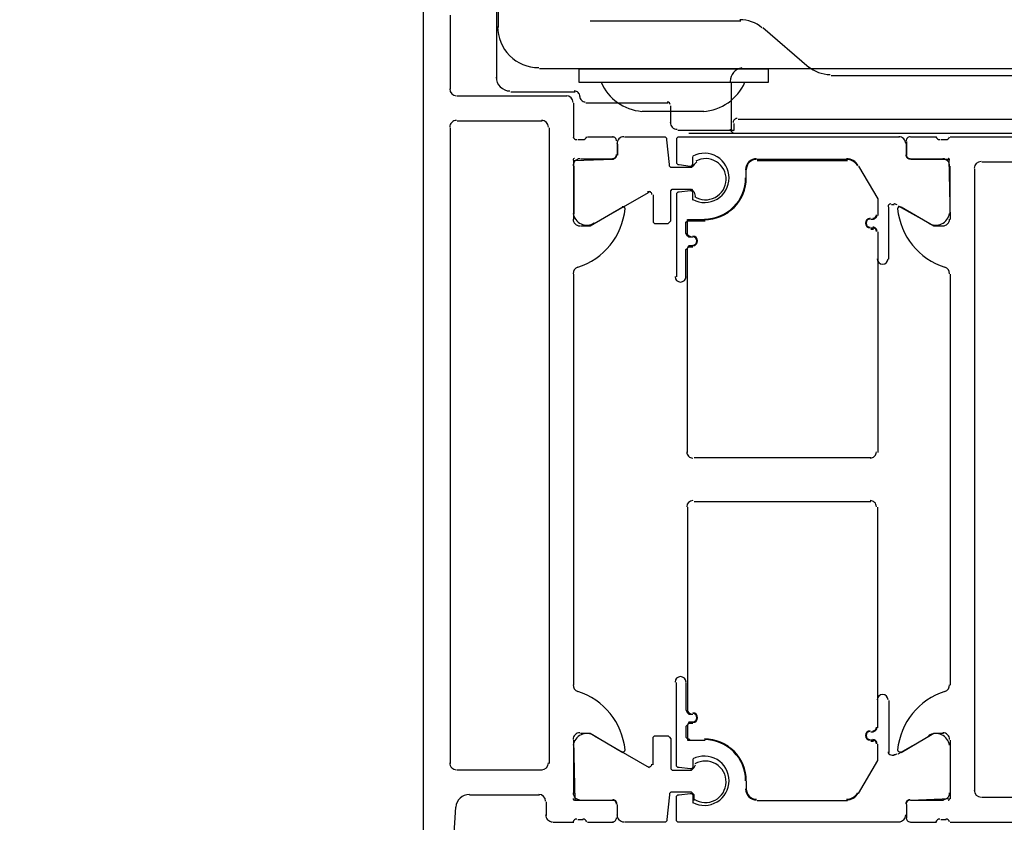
# Model space of a CAD drawing. Extents: x 2 to 87, y -108 to 11.
# Tile 90 of 256: x 13.1482 to 13.22, y -43.0271 to -42.9685. Entities that reach past the tile are written whole.
import ezdxf

# ---------------------------------------------------------------- set-up
doc = ezdxf.new("R2010")
doc.units = 0
doc.header["$MEASUREMENT"] = 0
doc.linetypes.add('$BER_SCHNITTEBENE_1_2_', pattern=[1.001, 0.001, -1])
for name, color, linetype in [('23', 7, 'CONTINUOUS'), ('32', 7, 'CONTINUOUS'), ('8', 7, 'CONTINUOUS')]:
    doc.layers.add(name, color=color, linetype=linetype)

msp = doc.modelspace()

# ---------------------------------------------------------------- linework, layer by layer
at = {"layer": '23', "color": 62, "linetype": 'Continuous'}
msp.add_arc((13.17755182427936, -42.95706990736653), 1.089996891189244, 179.9999416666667, 270, dxfattribs=at)
at = {"layer": '32', "color": 62, "linetype": 'Continuous'}
for p, q in [((13.18299999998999, -42.97280000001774), (13.18299999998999, -42.95920000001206)), ((13.18309999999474, -42.96910000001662), (13.18309999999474, -42.95920000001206)), ((13.17759999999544, -42.95960000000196), (13.17759999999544, -43.0566000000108)), ((13.17959999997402, -42.97359999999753), (13.17959999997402, -42.96820000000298)), ((13.18979999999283, -42.96860000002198), (13.20079999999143, -42.96860000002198)), ((13.20239999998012, -42.96910000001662), (13.20579999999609, -42.97200000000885)), ((13.22869999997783, -42.9721000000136), (13.18609999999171, -42.9721000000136)), ((13.20009999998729, -42.97310000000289), (13.20009999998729, -42.97659999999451)), ((13.20739999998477, -42.97260000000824), (13.24020000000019, -42.97260000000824)), ((13.18869999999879, -42.97380000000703), (13.18399999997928, -42.97380000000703)), ((13.18809999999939, -42.97410000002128), (13.18009999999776, -42.97410000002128)), ((13.18859999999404, -42.97710000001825), (13.18859999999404, -42.97460000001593)), ((13.19549999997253, -42.97460000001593), (13.18949999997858, -42.97460000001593)), ((13.1935999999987, -42.97520000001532), (13.1980999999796, -42.97520000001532)), ((13.19569999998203, -42.97609999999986), (13.19569999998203, -42.97479999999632)), ((13.18009999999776, -42.97590000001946), (13.18629999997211, -42.97590000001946)), ((13.23299999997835, -42.97580000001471), (13.20059999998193, -42.97580000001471)), ((13.17959999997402, -43.0228000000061), (13.17959999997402, -42.97640000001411)), ((13.18679999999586, -42.97640000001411), (13.18679999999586, -43.0228000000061)), ((13.19699999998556, -42.976800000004), (13.24249999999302, -42.976800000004)), ((13.18929999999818, -42.97729999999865), (13.18889999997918, -42.97729999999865)), ((13.19149999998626, -42.97710000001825), (13.18959999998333, -42.97710000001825)), ((13.19180000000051, -42.97840000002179), (13.19180000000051, -42.9774000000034)), ((13.21289999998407, -42.9774000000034), (13.21289999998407, -42.97840000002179)), ((13.21509999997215, -42.97710000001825), (13.21319999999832, -42.97710000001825)), ((13.2157999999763, -42.97729999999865), (13.2153999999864, -42.97729999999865)), ((13.22959999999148, -42.97710000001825), (13.21609999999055, -42.97710000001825)), ((13.19180000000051, -42.9776000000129), (13.19180000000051, -42.97840000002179)), ((13.21289999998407, -42.97840000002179), (13.21289999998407, -42.9776000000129)), ((13.19149999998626, -42.97870000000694), (13.18909999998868, -42.97870000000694)), ((13.20199999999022, -42.97870000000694), (13.20859999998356, -42.97870000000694)), ((13.20199999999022, -42.97880000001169), (13.20859999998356, -42.97880000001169)), ((13.2155999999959, -42.97870000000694), (13.21319999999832, -42.97870000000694)), ((13.18859999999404, -42.97920000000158), (13.18859999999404, -42.9826999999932)), ((13.20119999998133, -42.98010000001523), (13.20119999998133, -42.97950000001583)), ((13.20119999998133, -42.98010000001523), (13.20119999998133, -42.97950000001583)), ((13.21609999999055, -42.9826999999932), (13.21609999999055, -42.97920000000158)), ((13.21789999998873, -43.02480000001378), (13.21789999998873, -42.97940000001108)), ((13.19009999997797, -42.98339999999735), (13.19409999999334, -42.98110000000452)), ((13.21159999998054, -42.98600000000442), (13.21159999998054, -42.98219999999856)), ((13.21179999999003, -42.98200000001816), (13.21199999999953, -42.98200000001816)), ((13.21229999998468, -42.98209999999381), (13.21459999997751, -42.98339999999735)), ((13.2104999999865, -42.9831000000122), (13.210299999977, -42.9831000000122)), ((13.2104999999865, -42.9831000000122), (13.210299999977, -42.9831000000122)), ((13.210299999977, -42.98370000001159), (13.2104999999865, -42.98370000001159)), ((13.210299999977, -42.98380000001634), (13.2104999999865, -42.98380000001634)), ((13.21080000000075, -42.98399999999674), (13.21080000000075, -43.00010000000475)), ((13.21080000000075, -42.98399999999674), (13.21080000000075, -42.98600000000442)), ((13.18859999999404, -43.0170999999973), (13.18859999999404, -42.98709999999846)), ((13.21609999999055, -42.98709999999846), (13.21609999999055, -43.0170999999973)), ((13.210299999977, -43.00049999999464), (13.19739999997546, -43.00049999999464)), ((13.210299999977, -43.00370000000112), (13.19739999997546, -43.00370000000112)), ((13.21080000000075, -43.02019999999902), (13.21080000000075, -43.00410000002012)), ((13.21080000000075, -43.02019999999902), (13.21080000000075, -43.01820000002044)), ((13.21159999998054, -43.01820000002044), (13.21159999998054, -43.02199999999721)), ((13.210299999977, -43.02050000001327), (13.2104999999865, -43.02050000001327)), ((13.210299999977, -43.02050000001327), (13.2104999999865, -43.02050000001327)), ((13.19009999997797, -43.02079999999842), (13.19409999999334, -43.02310000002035)), ((13.2104999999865, -43.02110000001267), (13.210299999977, -43.02110000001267)), ((13.2104999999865, -43.02120000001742), (13.210299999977, -43.02120000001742)), ((13.21229999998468, -43.02210000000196), (13.21459999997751, -43.02079999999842)), ((13.18859999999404, -43.02499999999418), (13.18859999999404, -43.02150000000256)), ((13.21609999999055, -43.02150000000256), (13.21609999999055, -43.02499999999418)), ((13.21179999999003, -43.02220000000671), (13.21199999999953, -43.02220000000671)), ((13.18629999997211, -43.02330000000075), (13.18009999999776, -43.02330000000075)), ((13.20119999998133, -43.02410000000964), (13.20119999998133, -43.02470000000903)), ((13.20119999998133, -43.02410000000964), (13.20119999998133, -43.02470000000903)), ((13.1809999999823, -43.02509999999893), (13.18609999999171, -43.02509999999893)), ((13.18659999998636, -43.02559999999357), (13.18659999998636, -43.02660000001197)), ((13.19149999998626, -43.02550000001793), (13.18909999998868, -43.02550000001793)), ((13.20199999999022, -43.02550000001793), (13.20859999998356, -43.02550000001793)), ((13.20199999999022, -43.02550000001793), (13.20859999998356, -43.02550000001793)), ((13.2155999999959, -43.02550000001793), (13.21319999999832, -43.02550000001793)), ((13.24989999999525, -43.02530000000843), (13.21839999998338, -43.02530000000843)), ((13.19180000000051, -43.02680000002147), (13.19180000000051, -43.02580000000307)), ((13.19180000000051, -43.02660000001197), (13.19180000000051, -43.02580000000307)), ((13.21289999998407, -43.02580000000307), (13.21289999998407, -43.02680000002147)), ((13.21289999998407, -43.02580000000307), (13.21289999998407, -43.02660000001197)), ((13.187099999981, -43.02710000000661), (13.18859999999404, -43.02710000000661)), ((13.18889999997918, -43.02689999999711), (13.18929999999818, -43.02689999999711)), ((13.18959999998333, -43.02710000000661), (13.19149999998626, -43.02710000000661)), ((13.21319999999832, -43.02710000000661), (13.21509999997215, -43.02710000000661)), ((13.2153999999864, -43.02689999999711), (13.2157999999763, -43.02689999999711)), ((13.21609999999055, -43.02710000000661), (13.23239999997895, -43.02710000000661))]:
    msp.add_line(p, q, dxfattribs=at)
msp.add_lwpolyline([(13.20279999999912, -42.9721000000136), (13.20279999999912, -42.97310000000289), (13.18899999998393, -42.97310000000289), (13.18899999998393, -42.9721000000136)], close=True, dxfattribs=at)
for points in [[(13.21309999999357, -42.9721000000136), (13.20109999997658, -42.9721000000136), (13.20089999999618, -42.9721000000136)], [(13.20029999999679, -42.97609999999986), (13.20029999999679, -42.97659999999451), (13.19619999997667, -42.97659999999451)], [(13.19759999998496, -42.97890000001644), (13.19739999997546, -42.97909999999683), (13.19729999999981, -42.97920000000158), (13.19719999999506, -42.97930000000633), (13.19719999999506, -42.97930000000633), (13.19579999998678, -42.97930000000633), (13.19569999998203, -42.97930000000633), (13.19559999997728, -42.97920000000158), (13.19559999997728, -42.97909999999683), (13.19539999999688, -42.97729999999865), (13.19539999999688, -42.9771999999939), (13.19529999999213, -42.97710000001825), (13.19519999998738, -42.97710000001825), (13.19229999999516, -42.97710000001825)], [(13.21239999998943, -42.97710000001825), (13.19629999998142, -42.97710000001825), (13.19619999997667, -42.97710000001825), (13.19609999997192, -42.9771999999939), (13.19609999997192, -42.97729999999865), (13.19609999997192, -42.97890000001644), (13.19609999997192, -42.97900000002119), (13.19619999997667, -42.97909999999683), (13.19629999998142, -42.97909999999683), (13.19709999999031, -42.97920000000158), (13.19719999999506, -42.97920000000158), (13.19729999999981, -42.97909999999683), (13.19729999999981, -42.97890000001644), (13.19729999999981, -42.97849999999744)], [(13.18859999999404, -42.9831000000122), (13.18859999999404, -42.97880000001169), (13.19149999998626, -42.97870000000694)], [(13.21319999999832, -42.97870000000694), (13.2159999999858, -42.97870000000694), (13.21609999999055, -42.9831000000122)], [(13.21839999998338, -42.97890000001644), (13.22639999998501, -42.97890000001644), (13.22709999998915, -42.97960000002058), (13.2385999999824, -42.97960000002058), (13.23929999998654, -42.97890000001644), (13.24179999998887, -42.97890000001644)], [(13.20939999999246, -42.97920000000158), (13.21080000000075, -42.98159999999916), (13.21080000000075, -42.98279999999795)], [(13.20939999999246, -42.97920000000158), (13.21080000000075, -42.98159999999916), (13.21080000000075, -42.98279999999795)], [(13.19439999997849, -42.98130000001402), (13.19439999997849, -42.98320000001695), (13.19439999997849, -42.9833000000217), (13.19449999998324, -42.98339999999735), (13.19459999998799, -42.98339999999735), (13.19549999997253, -42.98339999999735), (13.19549999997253, -42.98339999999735), (13.19559999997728, -42.9833000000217), (13.19569999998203, -42.98320000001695), (13.19569999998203, -42.98110000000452), (13.19569999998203, -42.98099999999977), (13.19579999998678, -42.98089999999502), (13.19589999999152, -42.98089999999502), (13.19719999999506, -42.98089999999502), (13.19719999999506, -42.98089999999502), (13.19729999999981, -42.98099999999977), (13.19739999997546, -42.98110000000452), (13.19749999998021, -42.98149999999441)], [(13.19729999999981, -42.98170000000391), (13.19729999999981, -42.98130000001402), (13.19729999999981, -42.98110000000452), (13.19719999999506, -42.98099999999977), (13.19709999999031, -42.98099999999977), (13.19629999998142, -42.98110000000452), (13.19619999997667, -42.98110000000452), (13.19609999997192, -42.98120000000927), (13.19609999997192, -42.98130000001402), (13.19609999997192, -42.98730000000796)], [(13.19219999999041, -42.98219999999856), (13.18979999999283, -42.98360000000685), (13.18909999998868, -42.98360000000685)], [(13.2155999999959, -42.98360000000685), (13.21489999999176, -42.98360000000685), (13.21249999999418, -42.98219999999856)], [(13.19729999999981, -42.98440000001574), (13.19709999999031, -42.98440000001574), (13.19699999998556, -42.98440000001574), (13.19689999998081, -42.98430000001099), (13.19679999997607, -42.98410000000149), (13.19679999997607, -42.9833000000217), (13.19689999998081, -42.98320000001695), (13.19689999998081, -42.9831000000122), (13.19709999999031, -42.9831000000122), (13.19819999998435, -42.9831000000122)], [(13.19729999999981, -42.98440000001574), (13.19719999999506, -42.98440000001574), (13.19699999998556, -42.98430000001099), (13.19689999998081, -42.98420000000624), (13.19689999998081, -42.98410000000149), (13.19689999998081, -42.9833000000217), (13.19689999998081, -42.98320000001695), (13.19699999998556, -42.98320000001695), (13.19709999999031, -42.98320000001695), (13.19819999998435, -42.98320000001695)], [(13.19679999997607, -42.98730000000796), (13.19679999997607, -42.98530000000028), (13.19689999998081, -42.98519999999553), (13.19699999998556, -42.98500000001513), (13.19709999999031, -42.98500000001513), (13.19729999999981, -42.98500000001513)], [(13.19689999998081, -43.00010000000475), (13.19689999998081, -42.98530000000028), (13.19689999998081, -42.98519999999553), (13.19699999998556, -42.98510000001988), (13.19719999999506, -42.98510000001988), (13.19729999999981, -42.98510000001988)], [(13.19689999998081, -43.00410000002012), (13.19689999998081, -43.01889999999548), (13.19689999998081, -43.01900000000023), (13.19699999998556, -43.01910000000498), (13.19719999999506, -43.01920000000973), (13.19729999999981, -43.01920000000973)], [(13.19729999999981, -43.02250000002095), (13.19729999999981, -43.02290000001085), (13.19729999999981, -43.02310000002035), (13.19719999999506, -43.023199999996), (13.19709999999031, -43.023199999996), (13.19629999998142, -43.02310000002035), (13.19619999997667, -43.02310000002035), (13.19609999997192, -43.0230000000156), (13.19609999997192, -43.02290000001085), (13.19609999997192, -43.0169000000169)], [(13.19679999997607, -43.0169000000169), (13.19679999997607, -43.01889999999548), (13.19689999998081, -43.01910000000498), (13.19699999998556, -43.01920000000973), (13.19709999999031, -43.01920000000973), (13.19729999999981, -43.01920000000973)], [(13.19729999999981, -43.01980000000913), (13.19709999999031, -43.01980000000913), (13.19699999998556, -43.01980000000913), (13.19689999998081, -43.02000000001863), (13.19679999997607, -43.02009999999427), (13.19679999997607, -43.02090000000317), (13.19689999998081, -43.02100000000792), (13.19689999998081, -43.02110000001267), (13.19709999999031, -43.02110000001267), (13.19819999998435, -43.02110000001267)], [(13.19729999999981, -43.01990000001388), (13.19719999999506, -43.01990000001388), (13.19699999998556, -43.01990000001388), (13.19689999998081, -43.02000000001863), (13.19689999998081, -43.02009999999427), (13.19689999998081, -43.02090000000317), (13.19689999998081, -43.02100000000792), (13.19699999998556, -43.02100000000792), (13.19709999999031, -43.02110000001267), (13.19819999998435, -43.02110000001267)], [(13.18909999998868, -43.02060000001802), (13.18979999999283, -43.02060000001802), (13.19219999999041, -43.02199999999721)], [(13.21249999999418, -43.02199999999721), (13.21489999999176, -43.02060000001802), (13.2155999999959, -43.02060000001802)], [(13.19149999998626, -43.02550000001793), (13.18869999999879, -43.02550000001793), (13.18859999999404, -43.02110000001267)], [(13.19439999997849, -43.02290000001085), (13.19439999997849, -43.02100000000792), (13.19439999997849, -43.02090000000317), (13.19449999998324, -43.02079999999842), (13.19459999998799, -43.02079999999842), (13.19549999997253, -43.02079999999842), (13.19549999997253, -43.02079999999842), (13.19559999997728, -43.02090000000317), (13.19569999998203, -43.02100000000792), (13.19569999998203, -43.02310000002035), (13.19569999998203, -43.023199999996), (13.19579999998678, -43.02330000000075), (13.19589999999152, -43.02330000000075), (13.19719999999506, -43.02330000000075), (13.19719999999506, -43.02330000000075), (13.19729999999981, -43.023199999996), (13.19739999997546, -43.02310000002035), (13.19749999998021, -43.02290000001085)], [(13.21609999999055, -43.02110000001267), (13.21609999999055, -43.02540000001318), (13.21319999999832, -43.02550000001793)], [(13.20939999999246, -43.02499999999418), (13.21080000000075, -43.0225999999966), (13.21080000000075, -43.02139999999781)], [(13.20939999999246, -43.02499999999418), (13.21080000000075, -43.0225999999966), (13.21080000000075, -43.02139999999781)], [(13.19739999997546, -43.02550000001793), (13.19739999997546, -43.02509999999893), (13.19729999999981, -43.02499999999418), (13.19719999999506, -43.02490000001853), (13.19719999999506, -43.02490000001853), (13.19579999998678, -43.02490000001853), (13.19569999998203, -43.02490000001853), (13.19559999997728, -43.02499999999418), (13.19559999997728, -43.02509999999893), (13.19539999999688, -43.02689999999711), (13.19539999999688, -43.02700000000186), (13.19529999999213, -43.02710000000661), (13.19519999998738, -43.02710000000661), (13.19229999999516, -43.02710000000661)], [(13.21239999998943, -43.02710000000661), (13.19629999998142, -43.02710000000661), (13.19619999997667, -43.02710000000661), (13.19609999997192, -43.02700000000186), (13.19609999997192, -43.02689999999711), (13.19609999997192, -43.02530000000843), (13.19609999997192, -43.02520000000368), (13.19619999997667, -43.02509999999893), (13.19629999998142, -43.02509999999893), (13.19709999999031, -43.02499999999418), (13.19719999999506, -43.02499999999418), (13.19729999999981, -43.02509999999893), (13.19729999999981, -43.02530000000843), (13.19729999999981, -43.02569999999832)], [(13.17959999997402, -43.04800000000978), (13.17959999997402, -43.03210000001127), (13.17999999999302, -43.02600000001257)]]:
    msp.add_lwpolyline(points, dxfattribs=at)
for centre, radius, start, end in [((13.20073806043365, -42.97101925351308), 0.002499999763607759, 49.99978333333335, 89.99978888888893), ((13.18604799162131, -42.96901920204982), 0.002999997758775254, 179.9997472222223, 269.9998333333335), ((13.20103589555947, -42.97301925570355), 0.001000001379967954, 99.09991111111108, 179.9997416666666), ((13.20732493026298, -42.97001927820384), 0.002499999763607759, 229.9997833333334, 269.9997888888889), ((13.18394797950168, -42.97271919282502), 0.000999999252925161, 179.9997472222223, 269.9998333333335), ((13.19384798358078, -42.97167697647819), 0.003542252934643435, 203.4371722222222, 265.6496055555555), ((13.19784798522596, -42.97167699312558), 0.003542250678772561, 273.1629027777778, 336.562425), ((13.18005181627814, -42.97356680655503), 0.0004999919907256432, 180, 269.9965638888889), ((13.18864797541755, -42.97411920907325), 0.000399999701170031, 359.9997472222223, 89.99983333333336), ((13.1880518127, -42.97456681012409), 0.0005000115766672, 0.001327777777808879, 89.99867500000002), ((13.18944797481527, -42.97411921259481), 0.0003999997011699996, 179.9997472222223, 269.9998333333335), ((13.19544797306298, -42.97471923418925), 0.0001999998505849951, 359.9997472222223, 89.99983333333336), ((13.18005181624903, -42.97636680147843), 0.0004999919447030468, 89.99907777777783, 180.0009250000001), ((13.18625183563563, -42.97636680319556), 0.0004999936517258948, 359.9992722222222, 90.00072777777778), ((13.19614796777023, -42.9760192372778), 0.0004999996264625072, 179.9997472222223, 269.9998333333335), ((13.20054796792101, -42.97601925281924), 0.0002999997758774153, 89.99974722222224, 179.9998333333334), ((13.20023588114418, -42.97651925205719), 0.0001999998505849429, 179.9997472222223, 269.9998333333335), ((13.18881934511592, -42.97698795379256), 0.000278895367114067, 196.4199250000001, 271.1645416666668), ((13.18928426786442, -42.97698792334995), 0.0002789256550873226, 268.8371472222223, 343.5753861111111), ((13.19143182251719, -42.97736679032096), 0.0002999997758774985, 359.9999583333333, 90.00004444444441), ((13.19226182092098, -42.97756680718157), 0.0004999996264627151, 89.99995833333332, 180.0000444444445), ((13.21234182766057, -42.97756680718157), 0.000499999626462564, 359.9999583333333, 90.00004444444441), ((13.21317182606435, -42.97736683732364), 0.0002999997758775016, 89.99995833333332, 180.0000444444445), ((13.21531938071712, -42.97698797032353), 0.0002789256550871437, 196.4246111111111, 271.16285), ((13.21578430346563, -42.97698800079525), 0.0002788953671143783, 268.8354583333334, 343.5800750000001), ((13.18867182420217, -42.97876676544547), 0.0001199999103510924, 89.99995833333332, 180.0000444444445), ((13.18906182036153, -42.97917680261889), 0.0004999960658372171, 89.99966388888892, 180.0003361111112), ((13.19143182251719, -42.97834676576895), 0.0002999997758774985, 269.9999583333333, 4.444444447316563e-05), ((13.19146182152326, -42.97837713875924), 0.0002999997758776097, 269.9999583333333, 4.444444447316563e-05), ((13.19814832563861, -42.98006680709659), 0.001798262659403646, 359.9999861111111, 118.0819527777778), ((13.19823310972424, -42.98016124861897), 0.001500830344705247, 358.0071166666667, 118.8843277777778), ((13.20195099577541, -42.97946600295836), 0.0007991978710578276, 89.93895277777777, 180.0577555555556), ((13.20195099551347, -42.97946600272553), 0.0007491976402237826, 89.93700277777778, 180.0597138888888), ((13.20851563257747, -42.97966675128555), 0.0009999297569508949, 29.98966944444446, 90.00374166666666), ((13.20851563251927, -42.97966675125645), 0.000949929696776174, 29.98968333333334, 90.00375555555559), ((13.21314182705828, -42.97837713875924), 0.0002999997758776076, 179.9999583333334, 270.0000444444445), ((13.21317182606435, -42.97834681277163), 0.0002999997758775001, 179.9999583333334, 270.0000444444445), ((13.21554182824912, -42.97917680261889), 0.0004999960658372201, 359.999663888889, 90.00033611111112), ((13.21593182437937, -42.97876681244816), 0.0001199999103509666, 359.9999583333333, 90.00004444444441), ((13.21835184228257, -42.97936685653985), 0.0005000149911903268, 90.00171666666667, 179.9982805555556), ((13.19814832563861, -42.98006680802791), 0.00179826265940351, 241.91805, 1.666666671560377e-05), ((13.19823310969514, -42.9801612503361), 0.001500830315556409, 237.1299722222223, 358.0071833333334), ((13.1981518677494, -42.98006687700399), 0.003049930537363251, 269.998675, 0.001302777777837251), ((13.19815186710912, -42.98006687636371), 0.002999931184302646, 269.9986861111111, 0.001313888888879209), ((13.19410182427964, -42.98126831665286), 0.0002000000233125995, 3.333333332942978e-05, 119.9999861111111), ((13.1873752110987, -42.98182856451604), 0.00500000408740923, 287.7484527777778, 354.3773944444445), ((13.19221370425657, -42.98230491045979), 0.0001381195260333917, 354.3774916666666, 120.0000972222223), ((13.21175182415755, -42.98216680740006), 0.0001999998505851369, 89.99995833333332, 180.0000444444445), ((13.21196657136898, -42.98246680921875), 0.0005000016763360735, 60.00011944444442, 90.00000833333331), ((13.2123899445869, -42.98230495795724), 0.000138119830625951, 60.00009722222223, 185.6227027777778), ((13.21722843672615, -42.98182861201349), 0.005000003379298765, 185.6226111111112, 252.2515527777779), ((13.18905182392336, -42.98306679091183), 0.0004999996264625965, 179.9999583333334, 270.0000444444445), ((13.18955164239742, -42.98251103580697), 0.0009999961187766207, 188.1816111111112, 302.7270111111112), ((13.21025182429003, -42.98336680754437), 0.000349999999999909, 90, 270), ((13.21025182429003, -42.98336680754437), 0.0002999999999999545, 90, 270), ((13.21045182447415, -42.9827668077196), 0.0002499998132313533, 269.9999583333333, 4.444444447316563e-05), ((13.21045182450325, -42.98276680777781), 0.0002999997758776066, 269.9999583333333, 4.444444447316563e-05), ((13.21505200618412, -42.98251103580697), 0.0009999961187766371, 237.272988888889, 351.8183888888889), ((13.21555182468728, -42.98306683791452), 0.0004999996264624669, 269.9999583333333, 4.444444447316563e-05), ((13.21045182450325, -42.98396680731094), 0.0002999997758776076, 359.9999583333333, 90.00004444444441), ((13.21045182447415, -42.98396680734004), 0.0002499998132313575, 359.9999583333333, 90.00004444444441), ((13.19730182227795, -42.98466680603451), 0.0003499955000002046, 270, 90), ((13.19730182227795, -42.98466680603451), 0.0002999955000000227, 270, 90), ((13.21115182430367, -42.98596680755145), 0.000400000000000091, 180, 360), ((13.18905182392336, -42.98706679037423), 0.0004999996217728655, 107.7483861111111, 180.0000194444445), ((13.21555182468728, -42.98706683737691), 0.000499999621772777, 359.9999805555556, 72.25161388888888), ((13.1964018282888, -42.98726680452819), 0.0003999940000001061, 180, 360), ((13.19730206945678, -43.00006620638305), 0.0004500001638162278, 179.9998944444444, 269.9999805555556), ((13.21025182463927, -43.00006620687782), 0.0004499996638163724, 269.9999583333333, 4.444444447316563e-05), ((13.19730206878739, -43.00406743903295), 0.0004499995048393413, 89.99993611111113, 179.9990444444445), ((13.21025182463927, -43.00406743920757), 0.0004499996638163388, 359.9999583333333, 90.00004444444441), ((13.18905182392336, -43.01706680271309), 0.000499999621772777, 179.9999805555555, 252.2516138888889), ((13.1964018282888, -43.0168668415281), 0.0003999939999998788, 360, 180), ((13.21555183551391, -43.01706685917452), 0.0004999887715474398, 287.7484416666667, 7.500000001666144e-05), ((13.1873752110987, -43.02230502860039), 0.00500000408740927, 5.622605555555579, 72.25154722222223), ((13.21115182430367, -43.01816683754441), 0.0003999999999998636, 360, 180), ((13.21722844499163, -43.02230507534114), 0.005000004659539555, 107.7484444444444, 174.3773861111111), ((13.19730182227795, -43.01946683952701), 0.0003499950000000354, 270, 90), ((13.19730182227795, -43.01946683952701), 0.0002999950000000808, 270, 90), ((13.18905182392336, -43.02106680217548), 0.0004999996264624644, 89.99995833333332, 180.0000444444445), ((13.18955164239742, -43.02162260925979), 0.000999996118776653, 57.27298888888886, 171.8183888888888), ((13.21025182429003, -43.02076683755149), 0.000349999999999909, 90, 270), ((13.21025182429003, -43.02076683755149), 0.0002999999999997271, 90, 270), ((13.21045182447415, -43.02016683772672), 0.000249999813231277, 269.9999583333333, 4.444444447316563e-05), ((13.21045182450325, -43.02016683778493), 0.0002999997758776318, 269.9999583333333, 4.444444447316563e-05), ((13.21505200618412, -43.02162260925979), 0.0009999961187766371, 8.18161111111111, 122.7270111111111), ((13.21555183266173, -43.02106684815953), 0.0004999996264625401, 359.9999583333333, 90.00004444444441), ((13.19815186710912, -43.02406676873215), 0.002999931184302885, 359.9986861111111, 90.00131388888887), ((13.19815186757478, -43.02406676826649), 0.00304993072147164, 359.9999583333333, 90.00004444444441), ((13.21045182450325, -43.02136683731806), 0.0002999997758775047, 359.9999583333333, 90.00004444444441), ((13.21045182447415, -43.02136683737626), 0.0002499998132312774, 359.9999583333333, 90.00004444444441), ((13.19221370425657, -43.02182868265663), 0.0001381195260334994, 239.9999027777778, 5.622508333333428), ((13.21175182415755, -43.0219668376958), 0.0001999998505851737, 179.9999583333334, 270.0000444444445), ((13.21238995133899, -43.02182872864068), 0.000138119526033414, 174.3774916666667, 300.0000972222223), ((13.18005182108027, -43.0227668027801), 0.0004999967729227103, 180.0000888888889, 270.0003694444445), ((13.18625182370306, -43.02276679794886), 0.000500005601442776, 270.0006416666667, 359.9993583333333), ((13.19814832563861, -43.02406683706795), 0.001798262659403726, 359.9999861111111, 118.0819527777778), ((13.19821312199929, -43.02414587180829), 0.001516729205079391, 358.6168638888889, 119.9598388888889), ((13.21196657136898, -43.02166683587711), 0.0005000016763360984, 269.9999916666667, 299.9998805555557), ((13.19410182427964, -43.02286532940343), 0.0002000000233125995, 240.0000111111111, 359.9999638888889), ((13.19814832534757, -43.02406683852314), 0.001798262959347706, 241.9180638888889, 3.055555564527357e-05), ((13.19821312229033, -43.02414587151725), 0.001516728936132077, 237.273875, 358.6168500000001), ((13.18906182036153, -43.02495684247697), 0.0004999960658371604, 179.9996638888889, 270.0003361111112), ((13.20195099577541, -43.0246676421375), 0.0007991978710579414, 179.9422472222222, 270.06105), ((13.20195099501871, -43.0246676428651), 0.000749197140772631, 179.940325, 270.0630361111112), ((13.20851563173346, -43.02446689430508), 0.0009999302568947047, 269.9963083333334, 330.0103805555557), ((13.20851562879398, -43.0244668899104), 0.0009499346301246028, 270.0002722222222, 330.0104944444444), ((13.21554182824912, -43.02495684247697), 0.0004999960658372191, 269.9996638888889, 0.0003361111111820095), ((13.2183518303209, -43.02476683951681), 0.000500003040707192, 180.0003472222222, 269.99965), ((13.18098293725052, -43.02606680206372), 0.0009999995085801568, 89.99999722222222, 175.9141833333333), ((13.18605182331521, -43.02556680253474), 0.000499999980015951, 359.9999972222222, 89.99988611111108), ((13.18867182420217, -43.02536682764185), 0.0001199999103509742, 179.9999583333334, 270.0000444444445), ((13.19143182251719, -43.02578682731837), 0.0002999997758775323, 359.9999583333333, 90.00004444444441), ((13.19146182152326, -43.02575650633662), 0.0002999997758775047, 359.9999583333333, 90.00004444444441), ((13.21314182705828, -43.02575650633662), 0.0002999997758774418, 89.99995833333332, 180.0000444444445), ((13.21317183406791, -43.02578687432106), 0.000299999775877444, 89.99995833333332, 180.0000444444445), ((13.21593183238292, -43.02536687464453), 0.000119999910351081, 269.9999583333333, 4.444444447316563e-05), ((13.18705182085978, -43.02656680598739), 0.0004999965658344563, 179.9996055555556, 270.0002777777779), ((13.18881934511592, -43.02714563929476), 0.0002788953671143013, 88.83545833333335, 163.580075), ((13.18928426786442, -43.02714566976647), 0.0002789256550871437, 16.42461111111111, 91.16284999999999), ((13.19143182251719, -43.02676680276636), 0.0002999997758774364, 269.9999583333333, 4.444444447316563e-05), ((13.19226182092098, -43.02656683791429), 0.0004999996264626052, 179.9999583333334, 270.0000444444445), ((13.21234182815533, -43.02656683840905), 0.0004999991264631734, 269.9999, 359.9999861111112), ((13.21317183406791, -43.02676684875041), 0.0002999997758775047, 179.9999583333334, 270.0000444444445), ((13.21531938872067, -43.02714571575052), 0.0002789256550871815, 88.83714722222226, 163.5753861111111), ((13.21578431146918, -43.02714568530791), 0.0002788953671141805, 16.41992499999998, 91.16454166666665)]:
    msp.add_arc(centre, radius, start, end, dxfattribs=at)
at = {"layer": '8', "color": 62, "linetype": '$BER_SCHNITTEBENE_1_2_'}
msp.add_line((13.17759999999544, -42.91010000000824), (13.17759999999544, -45.18510000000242), dxfattribs=at)

doc.saveas('drawing.dxf')
